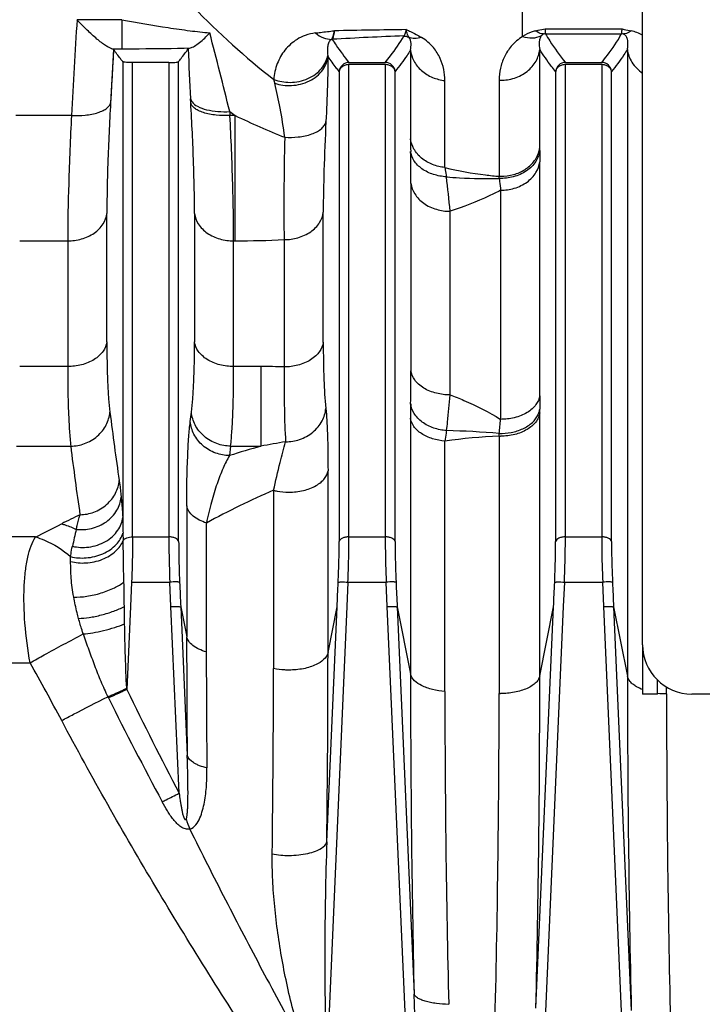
# Model space of a CAD drawing. Extents: x -1529 to 1181, y 8 to 1701.
# Tile 68 of 74: x 663 to 732, y 960 to 1060. Entities that reach past the tile are written whole.
import ezdxf

# ---------------------------------------------------------------- set-up
doc = ezdxf.new("R2010")
doc.units = 0
doc.header["$LTSCALE"] = 65.395
doc.layers.get('0').update_dxf_attribs({"linetype": 'CONTINUOUS'})

msp = doc.modelspace()

# ---------------------------------------------------------------- linework, layer by layer
at = {"color": 6, "linetype": 'CONTINUOUS'}
for p, q in [((726.19, 996.76), (726.19, 1067.24)), ((678.03, 1055.98), (674.34, 1055.98)), ((726.19, 996.75), (726.19, 991.75)), ((727.69, 991.75), (727.69, 993.19)), ((727.69, 991.75), (726.19, 991.75)), ((926.19, 991.76), (731.19, 991.76))]:
    msp.add_line(p, q, dxfattribs=at)
at = {"color": 9, "linetype": 'CONTINUOUS'}
for p, q in [((713.99, 1058.64), (713.99, 1062.11)), ((673.26, 1060.35), (668.7, 1060.35)), ((673.26, 1060.35), (673.26, 1057.4)), ((716.28, 1059.42), (724.1, 1059.42)), ((716.32, 1058.92), (724.05, 1058.92)), ((672.42, 1057.32), (672.11, 1051.9)), ((672.23, 1057.4), (673.26, 1057.4)), ((702.6, 1057.25), (702.6, 1048.22)), ((715.74, 1047.34), (715.74, 1057.31)), ((724.64, 1057.32), (724.64, 993.59)), ((673.35, 1056.09), (673.35, 1009.72)), ((674.34, 1007.75), (674.34, 1055.98)), ((678.03, 1055.98), (678.03, 1007.75)), ((679.03, 1007.27), (679.03, 1056.09)), ((696.34, 1007.75), (696.34, 1055.78)), ((700.03, 1055.78), (700.03, 1007.75)), ((718.34, 1007.75), (718.34, 1055.78)), ((722.03, 1055.78), (722.03, 1007.75)), ((695.35, 1055.08), (695.35, 1007.27)), ((701.03, 1007.27), (701.03, 1055.08)), ((717.35, 1055.08), (717.35, 1007.27)), ((723.03, 1007.27), (723.03, 1055.08)), ((706.09, 1045.32), (706.09, 1054.16)), ((711.61, 1054.19), (711.61, 1044.42)), ((668.13, 1050.6), (662.49, 1050.6)), ((684.78, 1050.6), (684.24, 1050.6)), ((684.78, 1037.85), (684.78, 1050.6)), ((715.73, 1022.09), (715.73, 1045.89)), ((702.64, 1043.71), (702.64, 1024.63)), ((711.75, 1043), (711.75, 1019.7)), ((671.73, 1027.57), (671.73, 1040.64)), ((680.64, 1040.63), (680.64, 1027.57)), ((693.73, 1027.53), (693.73, 1040.76)), ((706.62, 1022.18), (706.62, 1040.86)), ((662.87, 1037.85), (667.75, 1037.85)), ((667.75, 1037.85), (667.75, 1025.07)), ((684.62, 1025.07), (684.62, 1037.85)), ((684.62, 1037.85), (684.78, 1037.85)), ((689.75, 1037.98), (689.75, 1025.03)), ((667.75, 1025.07), (662.87, 1025.07)), ((687.39, 1025.07), (684.62, 1025.07)), ((687.39, 1025.07), (687.39, 1016.97)), ((702.6, 1019.81), (702.6, 993.82)), ((715.74, 993.61), (715.74, 1020.35)), ((706.09, 992.03), (706.09, 1017.49)), ((711.61, 1017.99), (711.61, 991.81)), ((662.56, 1016.97), (668.06, 1016.97)), ((684.31, 1016.97), (684.19, 1016.01)), ((684.31, 1016.97), (687.39, 1016.97)), ((694.21, 996), (694.21, 1014.47)), ((688.68, 1012.48), (688.68, 994.36)), ((679.85, 1010.92), (679.85, 997.58)), ((681.85, 996.04), (681.85, 1009.16)), ((664.47, 1007.74), (661.28, 1007.74)), ((673.37, 1008.14), (673.39, 1007.37)), ((674.34, 1007.75), (678.03, 1007.75)), ((696.34, 1007.75), (700.03, 1007.75)), ((718.34, 1007.75), (722.03, 1007.75)), ((674.24, 1003.15), (678.13, 1003.15)), ((678.24, 1000.65), (678.13, 1003.15)), ((696.24, 1003.15), (696.13, 1000.65)), ((696.24, 1003.15), (700.13, 1003.15)), ((700.24, 1000.65), (700.13, 1003.15)), ((718.24, 1003.15), (718.13, 1000.65)), ((718.24, 1003.15), (722.13, 1003.15)), ((722.24, 1000.65), (722.13, 1003.15)), ((679.08, 981.67), (678.24, 1000.65)), ((679.24, 1000.63), (679.9, 985.55)), ((679.24, 1000.63), (679.85, 997.58)), ((694.09, 976.74), (695.14, 1000.63)), ((696.13, 1000.65), (694.12, 954.76)), ((694.21, 996), (695.14, 1000.63)), ((702.86, 940.95), (700.24, 1000.65)), ((701.24, 1000.63), (702.96, 961.25)), ((701.24, 1000.63), (702.6, 993.82)), ((718.13, 1000.65), (715.06, 930.59)), ((715.35, 959.8), (717.14, 1000.63)), ((715.74, 993.61), (717.14, 1000.63)), ((725.31, 930.59), (722.24, 1000.65)), ((723.24, 1000.63), (725.04, 959.57)), ((723.24, 1000.63), (724.64, 993.59)), ((631.19, 994.92), (663.92, 994.92)), ((728.62, 991.79), (728.62, 992.47))]:
    msp.add_line(p, q, dxfattribs=at)
at = {"color": 2, "linetype": 'CONTINUOUS'}
for p, q in [((696.34, 1056), (700.03, 1056)), ((700.03, 1055.78), (696.34, 1055.78)), ((718.34, 1056), (722.03, 1056)), ((722.03, 1055.78), (718.34, 1055.78)), ((680.26, 1051.9), (680.24, 1052.3)), ((684.22, 1051), (684.24, 1050.6)), ((674.24, 1003.15), (674.13, 1000.65)), ((674.13, 1000.65), (673.76, 992.22)), ((673.71, 992.33), (673.75, 992.35))]:
    msp.add_line(p, q, dxfattribs=at)
at = {"color": 9, "linetype": 'CONTINUOUS'}
msp.add_lwpolyline([(672.42, 1057.32), (672.37, 1056.42), (672.32, 1055.52), (672.26, 1054.61), (672.21, 1053.71), (672.16, 1052.81), (672.11, 1051.9)], dxfattribs=at)
for centre, radius, start, end in [((2791.62, 931.46), 2126.83, 176.52553, 176.78858), ((275.14, 951.68), 420.96, 13.6467, 14.7717), ((714.76, 707.47), 351.46, 92.0934, 93.2801), ((716.36, -39.05), 1098.48, 90.74021, 91.12121), ((724.06, 1055.08), 4.25, 60.0526, 76.9876), ((1033.2, 1072.24), 353.52, 182.4099, 183.2331), ((699.23, 1057.58), 5.12, 189.6136, 191.1078), ((696.92, 1055.97), 8.4, 191.6222, 194.4202), ((711.76, 1058.81), 4.61, 268.1829, 270), ((728.38, 1112.7), 75.87, 234.4089, 234.9251), ((717.22, 1117.71), 74.54, 244.2027, 248.4256), ((775.89, 1048.31), 73.29, 180.0702, 181.0683), ((532.62, 1043.62), 170.02, 0.0277, 1.1189), ((932.69, 1045.85), 216.96, 179.6873, 179.9873), ((600.75, 1031.11), 106.32, 5.2647, 7.1668), ((684.86, 1132.79), 94.93, 269.9531, 272.9556), ((687.4, 943.23), 81.84, 88.3544, 90.0096), ((530.69, 1024.59), 171.95, 358.8977, 0.0139), ((1010.08, 1022.1), 294.34, 180.0028, 180.2677), ((781.61, 1019.83), 79.01, 178.9501, 180.0166), ((1016.24, 1063.65), 346.9, 187.1594, 188.3158), ((415.96, 1045.85), 296.94, 354.6696, 354.9478), ((703.79, 923.24), 95.35, 85.2901, 88.519), ((714.05, 960.65), 57.39, 92.4321, 97.9674), ((1021.44, 1061.25), 356.15, 187.1426, 188.2736), ((717.35, 910.69), 110.42, 105.7429, 107.4745), ((704.86, 927.28), 91.37, 99.4199, 101.0228), ((721.51, 936.44), 82.83, 113.355, 118.6105), ((714.97, 914.85), 105.67, 115.7815, 116.9128), ((836.53, 1011.41), 163.19, 180.5946, 181.1496), ((511.17, 1316.4), 344.64, 296.411, 296.9069), ((742.2, 991.09), 75.61, 166.6833, 168.0211), ((2071.46, 997.78), 1391.62, 180.00799, 180.50337), ((1912.85, 996.11), 1231.01, 180.00308, 180.55241), ((-820.53, 996.15), 1514.74, 359.26573, 359.99432), ((438.3, 867.41), 259.17, 27.9964, 29.4731), ((-715.3, 994.79), 1403.97, 359.21253, 359.98236), ((2251.64, 995.04), 1549.05, 180.04529, 181.25012), ((-787.22, 994.07), 1502.96, 358.69355, 359.98265), ((2295.68, 994.9), 1571.04, 180.04772, 181.28883), ((1044.05, 1172.04), 411.64, 205.9019, 207.5464), ((2031.45, 992.45), 1325.36, 180.01825, 181.39424), ((-700.39, 993.08), 1412, 358.60785, 359.9484), ((711.76, 999.81), 8, 268.9517, 270.0001), ((728.62, 999.72), 7.92, 263.3028, 269.9953), ((2158.66, 992.24), 1430.04, 180.01794, 181.35005), ((1030.01, 1170.03), 400.21, 206.5153, 208.2159), ((686.16, 980.71), 6.57, 194.5204, 204.0258)]:
    msp.add_arc(centre, radius, start, end, dxfattribs=at)
at = {"color": 2, "linetype": 'CONTINUOUS'}
for centre, radius, start, end in [((716.33, 1057.91), 1, 90.2152, 101.3423), ((724.05, 1057.91), 1, 78.6577, 89.7899), ((694.66, 1057.35), 1, 90.195, 94.8553), ((696.35, 1055), 1, 90.2244, 175.2597), ((700.03, 1055), 1, 4.7412, 89.828), ((718.35, 1055), 1, 90.1117, 175.2568), ((722.03, 1055), 1, 4.7414, 89.8802), ((713.05, 1047.67), 2.71, 343.6417, 348.275), ((713.1, 1047.66), 2.66, 348.2763, 352.965), ((659.48, 1047.34), 56.26, 359.6862, 359.998), ((690.87, 1043.34), 20.77, 2.3815, 2.9893), ((711.76, 1049.36), 4.94, 268.3033, 270.0001), ((713.87, 1021), 1.89, 345.8803, 351.6428), ((631.86, 1020.35), 83.88, 359.9981, 0.2593), ((663.98, 1020.18), 47.68, 357.3718, 357.7017), ((711.76, 1024.1), 6.11, 268.6289, 270.0003), ((687.31, 999.06), 17.24, 206.0497, 206.5282)]:
    msp.add_arc(centre, radius, start, end, dxfattribs=at)
at = {"color": 6, "linetype": 'CONTINUOUS'}
msp.add_arc((731.19, 996.76), 5, 180, 270, dxfattribs=at)
at = {"color": 9, "linetype": 'CONTINUOUS'}
for points, knots in [([(673.38, 1069.85), (675.62, 1066.99), (680.4, 1061.46), (685.8, 1056.52), (688.69, 1054.28)], [0, 0, 0, 0, 0.497822, 1, 1, 1, 1]), ([(673.26, 1060.35), (674.82, 1060.06), (677.13, 1059.66), (680.11, 1059.23), (681.52, 1059.07), (682.19, 1059.01)], [0, 0, 0, 0, 0.527345, 0.776586, 1, 1, 1, 1]), ([(692.95, 1059), (692.59, 1058.96), (691.93, 1058.8), (690.83, 1058.26), (689.78, 1057.32), (688.97, 1055.89), (688.73, 1054.82), (688.69, 1054.28)], [0, 0, 0, 0, 0.158029, 0.293035, 0.531958, 0.760694, 1, 1, 1, 1]), ([(692.95, 1059), (693.11, 1059.02), (693.75, 1059.1), (694.39, 1059.17), (694.86, 1059.22)], [0, 0, 0, 0, 0.250648, 1, 1, 1, 1]), ([(692.95, 1059), (693.18, 1058.8), (693.69, 1058.47), (694.29, 1058.35), (694.57, 1058.35)], [0, 0, 0, 0, 0.522822, 1, 1, 1, 1]), ([(700.03, 1056), (700.21, 1056.22), (700.89, 1057.08), (701.52, 1057.99), (701.92, 1058.69)], [0, 0, 0, 0, 0.260203, 1, 1, 1, 1]), ([(701.92, 1058.69), (701.95, 1058.71), (702.01, 1058.78), (702.11, 1058.99), (702.15, 1059.19), (702.17, 1059.34)], [0, 0, 0, 0, 0.148872, 0.357565, 1, 1, 1, 1]), ([(702.6, 1057.25), (702.64, 1057.47), (702.69, 1057.92), (702.57, 1058.4), (702.41, 1058.57)], [0, 0, 0, 0, 0.496198, 1, 1, 1, 1]), ([(713.99, 1058.64), (713.56, 1058.38), (712.83, 1057.75), (712.1, 1056.61), (711.7, 1055.42), (711.61, 1054.6), (711.61, 1054.19)], [0, 0, 0, 0, 0.287867, 0.535113, 0.768206, 1, 1, 1, 1]), ([(715.35, 1059.22), (715.22, 1059.19), (714.74, 1059.06), (714.29, 1058.84), (713.99, 1058.64)], [0, 0, 0, 0, 0.279965, 1, 1, 1, 1]), ([(713.99, 1058.64), (714.31, 1058.54), (714.96, 1058.44), (715.61, 1058.58), (715.89, 1058.71)], [0, 0, 0, 0, 0.520348, 1, 1, 1, 1]), ([(715.89, 1058.71), (715.82, 1058.62), (715.73, 1058.39), (715.65, 1057.92), (715.69, 1057.55), (715.74, 1057.31)], [0, 0, 0, 0, 0.247972, 0.491795, 1, 1, 1, 1]), ([(716.13, 1058.9), (716.1, 1058.89), (716.01, 1058.84), (715.94, 1058.77), (715.89, 1058.71)], [0, 0, 0, 0, 0.278471, 1, 1, 1, 1]), ([(716.32, 1058.92), (716.46, 1058.67), (717.07, 1057.65), (717.77, 1056.7), (718.34, 1056)], [0, 0, 0, 0, 0.238927, 1, 1, 1, 1]), ([(722.03, 1056), (722.23, 1056.24), (722.96, 1057.17), (723.63, 1058.15), (724.05, 1058.92)], [0, 0, 0, 0, 0.261144, 1, 1, 1, 1]), ([(724.64, 1057.32), (724.67, 1057.46), (724.71, 1057.71), (724.7, 1058.07), (724.65, 1058.38), (724.53, 1058.69), (724.36, 1058.85), (724.24, 1058.9)], [0, 0, 0, 0, 0.251197, 0.433311, 0.612284, 0.793493, 1, 1, 1, 1]), ([(694.57, 1058.35), (694.45, 1058.29), (694.27, 1058.05), (694.16, 1057.65), (694.13, 1057.2), (694.16, 1056.88), (694.19, 1056.72)], [0, 0, 0, 0, 0.230783, 0.465501, 0.719879, 1, 1, 1, 1]), ([(694.65, 1058.35), (694.78, 1058.15), (695.3, 1057.34), (695.88, 1056.57), (696.34, 1056)], [0, 0, 0, 0, 0.241208, 1, 1, 1, 1]), ([(706.09, 1054.16), (706.09, 1054.54), (706.01, 1055.31), (705.64, 1056.47), (704.92, 1057.63), (704.17, 1058.27), (703.72, 1058.54)], [0, 0, 0, 0, 0.218715, 0.445447, 0.694779, 1, 1, 1, 1]), ([(673.26, 1057.4), (673.85, 1057.4), (676.17, 1057.4), (678.49, 1057.43), (680.23, 1057.48)], [0, 0, 0, 0, 0.254321, 1, 1, 1, 1]), ([(688.69, 1054.28), (689.22, 1054.08), (690.41, 1053.86), (691.9, 1054.17), (692.95, 1054.78), (693.56, 1055.36), (693.98, 1056.02), (694.14, 1056.49), (694.19, 1056.72)], [0, 0, 0, 0, 0.249373, 0.523, 0.656726, 0.781877, 0.896373, 1, 1, 1, 1]), ([(688.79, 1053.88), (689.33, 1053.7), (690.24, 1053.59), (691.44, 1053.77), (692.59, 1054.19), (693.54, 1054.94), (694.06, 1055.89), (694.18, 1056.36), (694.21, 1056.59)], [0, 0, 0, 0, 0.251586, 0.3906, 0.530411, 0.78711, 0.899373, 1, 1, 1, 1]), ([(694.21, 1056.59), (694.2, 1055.6), (694.15, 1053.4), (694.06, 1051.2), (694, 1049.99)], [0, 0, 0, 0, 0.449072, 1, 1, 1, 1]), ([(695.35, 1055.08), (695.25, 1055.21), (694.85, 1055.7), (694.48, 1056.2), (694.21, 1056.59)], [0, 0, 0, 0, 0.255405, 1, 1, 1, 1]), ([(702.6, 1057.25), (702.48, 1057.07), (701.99, 1056.32), (701.45, 1055.6), (701.03, 1055.08)], [0, 0, 0, 0, 0.241973, 1, 1, 1, 1]), ([(702.6, 1057.25), (702.64, 1056.87), (702.89, 1056.09), (703.68, 1055.1), (704.8, 1054.42), (705.66, 1054.21), (706.09, 1054.16)], [0, 0, 0, 0, 0.227578, 0.478589, 0.742315, 1, 1, 1, 1]), ([(711.76, 1054.19), (712.23, 1054.19), (713.19, 1054.34), (714.48, 1055.01), (715.41, 1056.05), (715.69, 1056.91), (715.74, 1057.31)], [0, 0, 0, 0, 0.257347, 0.523793, 0.775778, 1, 1, 1, 1]), ([(717.35, 1055.08), (717.2, 1055.26), (716.63, 1055.98), (716.1, 1056.74), (715.74, 1057.31)], [0, 0, 0, 0, 0.258201, 1, 1, 1, 1]), ([(724.64, 1057.32), (724.52, 1057.13), (724.02, 1056.36), (723.47, 1055.62), (723.03, 1055.08)], [0, 0, 0, 0, 0.241684, 1, 1, 1, 1]), ([(724.64, 1057.32), (724.69, 1056.87), (725.04, 1055.91), (725.76, 1055.2), (726.19, 1054.91)], [0, 0, 0, 0, 0.470232, 1, 1, 1, 1]), ([(689.81, 1048.4), (689.68, 1049.39), (689.39, 1051.23), (689, 1053.05), (688.79, 1053.88)], [0, 0, 0, 0, 0.537722, 1, 1, 1, 1]), ([(668.13, 1050.6), (668.6, 1050.58), (669.3, 1050.6), (670.2, 1050.73), (670.81, 1050.88), (671.33, 1051.09), (671.72, 1051.33), (671.99, 1051.6), (672.09, 1051.81), (672.11, 1051.9)], [0, 0, 0, 0, 0.317234, 0.473661, 0.618314, 0.744452, 0.849104, 0.932385, 1, 1, 1, 1]), ([(672.11, 1051.9), (672, 1049.86), (671.82, 1046.11), (671.73, 1042.35), (671.73, 1040.64)], [0, 0, 0, 0, 0.544064, 1, 1, 1, 1]), ([(680.64, 1040.63), (680.64, 1042.35), (680.56, 1046.11), (680.38, 1049.86), (680.26, 1051.9)], [0, 0, 0, 0, 0.455916, 1, 1, 1, 1]), ([(668.13, 1050.6), (668.02, 1048.29), (667.84, 1044.04), (667.75, 1039.79), (667.75, 1037.85)], [0, 0, 0, 0, 0.544045, 1, 1, 1, 1]), ([(684.62, 1037.85), (684.62, 1039.79), (684.54, 1044.04), (684.36, 1048.29), (684.24, 1050.6)], [0, 0, 0, 0, 0.455955, 1, 1, 1, 1]), ([(689.81, 1048.4), (690.27, 1048.37), (691.2, 1048.38), (692.33, 1048.61), (693.11, 1048.95), (693.56, 1049.26), (693.87, 1049.6), (693.98, 1049.86), (694, 1049.99)], [0, 0, 0, 0, 0.290256, 0.583392, 0.713948, 0.826609, 0.920499, 1, 1, 1, 1]), ([(694, 1049.99), (693.92, 1048.33), (693.79, 1045.25), (693.73, 1042.18), (693.73, 1040.76)], [0, 0, 0, 0, 0.539688, 1, 1, 1, 1]), ([(689.81, 1048.4), (689.77, 1046.52), (689.72, 1043.05), (689.72, 1039.58), (689.75, 1037.98)], [0, 0, 0, 0, 0.539494, 1, 1, 1, 1]), ([(706.09, 1045.32), (705.67, 1045.36), (704.82, 1045.56), (703.7, 1046.19), (702.9, 1047.12), (702.64, 1047.86), (702.6, 1048.22)], [0, 0, 0, 0, 0.262609, 0.528807, 0.777841, 1, 1, 1, 1]), ([(706.24, 1044.37), (705.8, 1044.4), (704.92, 1044.55), (703.76, 1045.1), (702.92, 1045.93), (702.65, 1046.62), (702.61, 1046.94)], [0, 0, 0, 0, 0.278062, 0.551516, 0.794399, 1, 1, 1, 1]), ([(711.75, 1043), (712.22, 1043), (713.18, 1043.14), (714.46, 1043.75), (715.39, 1044.71), (715.69, 1045.51), (715.73, 1045.89)], [0, 0, 0, 0, 0.264939, 0.535396, 0.784334, 1, 1, 1, 1]), ([(706.09, 1045.32), (707.45, 1044.98), (709.29, 1044.64), (711.15, 1044.46), (711.61, 1044.42)], [0, 0, 0, 0, 0.749804, 1, 1, 1, 1]), ([(706.09, 1045.32), (706.1, 1045.24), (706.15, 1044.93), (706.2, 1044.61), (706.24, 1044.37)], [0, 0, 0, 0, 0.234851, 1, 1, 1, 1]), ([(702.64, 1043.71), (702.69, 1043.33), (702.99, 1042.53), (703.92, 1041.59), (705.2, 1041), (706.15, 1040.86), (706.62, 1040.86)], [0, 0, 0, 0, 0.215058, 0.463985, 0.734878, 1, 1, 1, 1]), ([(706.24, 1044.37), (706.69, 1044.33), (708.48, 1044.2), (710.28, 1044.16), (711.62, 1044.2)], [0, 0, 0, 0, 0.250351, 1, 1, 1, 1]), ([(711.62, 1044.2), (711.63, 1044.1), (711.68, 1043.7), (711.72, 1043.3), (711.75, 1043)], [0, 0, 0, 0, 0.252951, 1, 1, 1, 1]), ([(711.75, 1043), (711.37, 1042.8), (709.71, 1041.98), (707.97, 1041.31), (706.62, 1040.86)], [0, 0, 0, 0, 0.232484, 1, 1, 1, 1]), ([(667.75, 1037.85), (668.22, 1037.85), (669.17, 1037.98), (670.45, 1038.56), (671.39, 1039.48), (671.69, 1040.26), (671.73, 1040.63)], [0, 0, 0, 0, 0.267813, 0.540028, 0.787885, 1, 1, 1, 1]), ([(680.64, 1040.63), (680.69, 1040.26), (680.99, 1039.48), (681.93, 1038.56), (683.2, 1037.98), (684.15, 1037.85), (684.62, 1037.85)], [0, 0, 0, 0, 0.212115, 0.459972, 0.732187, 1, 1, 1, 1]), ([(689.75, 1037.98), (690.22, 1037.98), (691.18, 1038.11), (692.46, 1038.69), (693.39, 1039.62), (693.69, 1040.4), (693.73, 1040.76)], [0, 0, 0, 0, 0.269618, 0.542298, 0.789347, 1, 1, 1, 1]), ([(671.73, 1027.57), (671.68, 1027.24), (671.46, 1026.72), (670.96, 1026.16), (670.44, 1025.76), (669.82, 1025.45), (668.93, 1025.15), (668.22, 1025.07), (667.75, 1025.07)], [0, 0, 0, 0, 0.200782, 0.318003, 0.445886, 0.58241, 0.723529, 1, 1, 1, 1]), ([(671.73, 1027.57), (671.73, 1026.19), (671.76, 1024.26), (671.89, 1021.88), (671.99, 1020.87), (672.04, 1020.42)], [0, 0, 0, 0, 0.577409, 0.809242, 1, 1, 1, 1]), ([(680.33, 1020.42), (680.39, 1020.87), (680.48, 1021.88), (680.62, 1024.26), (680.64, 1026.19), (680.64, 1027.57)], [0, 0, 0, 0, 0.190756, 0.422592, 1, 1, 1, 1]), ([(684.62, 1025.07), (684.15, 1025.07), (683.44, 1025.15), (682.55, 1025.45), (681.94, 1025.76), (681.42, 1026.16), (680.91, 1026.72), (680.69, 1027.24), (680.64, 1027.57)], [0, 0, 0, 0, 0.276471, 0.41759, 0.554114, 0.681997, 0.799219, 1, 1, 1, 1]), ([(693.73, 1027.54), (693.68, 1027.21), (693.46, 1026.69), (692.96, 1026.13), (692.44, 1025.73), (691.83, 1025.42), (690.94, 1025.12), (690.22, 1025.03), (689.75, 1025.03)], [0, 0, 0, 0, 0.199975, 0.316891, 0.4446, 0.581149, 0.722502, 1, 1, 1, 1]), ([(693.73, 1027.53), (693.73, 1026.26), (693.76, 1024.02), (693.89, 1021.78), (693.99, 1020.81)], [0, 0, 0, 0, 0.567317, 1, 1, 1, 1]), ([(667.75, 1025.07), (667.75, 1023.51), (667.78, 1021.32), (667.91, 1018.62), (668.01, 1017.48), (668.06, 1016.97)], [0, 0, 0, 0, 0.577308, 0.809203, 1, 1, 1, 1]), ([(684.31, 1016.97), (684.37, 1017.48), (684.46, 1018.62), (684.59, 1021.32), (684.62, 1023.51), (684.62, 1025.07)], [0, 0, 0, 0, 0.190797, 0.422692, 1, 1, 1, 1]), ([(689.75, 1025.03), (689.74, 1023.59), (689.75, 1021.06), (689.83, 1018.52), (689.9, 1017.42)], [0, 0, 0, 0, 0.567439, 1, 1, 1, 1]), ([(706.62, 1022.18), (706.15, 1022.18), (705.45, 1022.27), (704.55, 1022.56), (703.94, 1022.86), (703.42, 1023.24), (702.92, 1023.79), (702.69, 1024.3), (702.64, 1024.63)], [0, 0, 0, 0, 0.278145, 0.419957, 0.556884, 0.684738, 0.801441, 1, 1, 1, 1]), ([(706.26, 1018.56), (706.3, 1018.85), (706.44, 1020.05), (706.55, 1021.26), (706.62, 1022.18)], [0, 0, 0, 0, 0.240069, 1, 1, 1, 1]), ([(706.62, 1022.18), (707.09, 1022.01), (708.86, 1021.32), (710.57, 1020.45), (711.75, 1019.7)], [0, 0, 0, 0, 0.263518, 1, 1, 1, 1]), ([(715.73, 1022.09), (715.68, 1021.77), (715.46, 1021.28), (714.96, 1020.74), (714.44, 1020.37), (713.83, 1020.07), (712.93, 1019.78), (712.22, 1019.7), (711.75, 1019.7)], [0, 0, 0, 0, 0.195257, 0.310979, 0.438498, 0.575806, 0.718618, 1, 1, 1, 1]), ([(689.9, 1017.42), (690.39, 1017.42), (691.38, 1017.58), (692.5, 1018.19), (693.21, 1018.91), (693.74, 1019.69), (693.95, 1020.37), (693.99, 1020.81)], [0, 0, 0, 0, 0.249257, 0.513282, 0.644021, 0.769961, 1, 1, 1, 1]), ([(693.99, 1020.81), (694.03, 1020.41), (694.1, 1019.52), (694.19, 1017.41), (694.21, 1015.69), (694.21, 1014.47)], [0, 0, 0, 0, 0.189757, 0.422446, 1, 1, 1, 1]), ([(706.26, 1018.56), (705.82, 1018.59), (704.94, 1018.76), (703.78, 1019.35), (702.93, 1020.21), (702.65, 1020.94), (702.61, 1021.28)], [0, 0, 0, 0, 0.27086, 0.5423, 0.788502, 1, 1, 1, 1]), ([(668.06, 1016.97), (668.54, 1016.98), (669.52, 1017.16), (670.6, 1017.79), (671.29, 1018.51), (671.8, 1019.3), (672, 1019.98), (672.04, 1020.42)], [0, 0, 0, 0, 0.247952, 0.510683, 0.641237, 0.767664, 1, 1, 1, 1]), ([(684.31, 1016.97), (683.84, 1016.98), (682.86, 1017.16), (681.77, 1017.79), (681.08, 1018.51), (680.57, 1019.3), (680.37, 1019.98), (680.33, 1020.42)], [0, 0, 0, 0, 0.247951, 0.510681, 0.641235, 0.767662, 1, 1, 1, 1]), ([(706.09, 1017.49), (705.67, 1017.52), (704.84, 1017.67), (703.89, 1018.1), (703.28, 1018.57), (702.84, 1019.07), (702.64, 1019.52), (702.6, 1019.81)], [0, 0, 0, 0, 0.282971, 0.559209, 0.685591, 0.801215, 1, 1, 1, 1]), ([(679.85, 1010.92), (679.85, 1012.61), (679.88, 1014.95), (680.04, 1017.8), (680.15, 1018.96), (680.21, 1019.47)], [0, 0, 0, 0, 0.590701, 0.819122, 1, 1, 1, 1]), ([(684.19, 1016.01), (683.72, 1016.02), (682.74, 1016.2), (681.65, 1016.83), (680.96, 1017.56), (680.45, 1018.35), (680.25, 1019.03), (680.21, 1019.47)], [0, 0, 0, 0, 0.247925, 0.510672, 0.641238, 0.767674, 1, 1, 1, 1]), ([(706.26, 1018.56), (706.24, 1018.47), (706.18, 1018.12), (706.13, 1017.76), (706.09, 1017.49)], [0, 0, 0, 0, 0.237602, 1, 1, 1, 1]), ([(688.68, 1012.48), (688.88, 1013.43), (689.27, 1015.08), (689.7, 1016.72), (689.9, 1017.42)], [0, 0, 0, 0, 0.571429, 1, 1, 1, 1]), ([(684.19, 1016.01), (683.95, 1015.6), (683.49, 1014.66), (682.89, 1013.08), (682.32, 1011.22), (682, 1009.87), (681.85, 1009.16)], [0, 0, 0, 0, 0.196551, 0.429668, 0.69769, 1, 1, 1, 1]), ([(669.01, 1010), (669.48, 1010.01), (670.46, 1010.19), (671.55, 1010.83), (672.24, 1011.56), (672.75, 1012.36), (672.95, 1013.04), (672.99, 1013.48)], [0, 0, 0, 0, 0.247771, 0.510615, 0.641259, 0.767746, 1, 1, 1, 1]), ([(672.99, 1013.48), (673, 1013.35), (673.08, 1012.78), (673.14, 1012.21), (673.19, 1011.77)], [0, 0, 0, 0, 0.227067, 1, 1, 1, 1]), ([(690.23, 1012.29), (690.73, 1012.29), (691.69, 1012.4), (692.79, 1012.8), (693.49, 1013.28), (693.96, 1013.76), (694.17, 1014.19), (694.21, 1014.47)], [0, 0, 0, 0, 0.305267, 0.592231, 0.716528, 0.825074, 1, 1, 1, 1]), ([(688.68, 1012.48), (688.79, 1012.45), (689.3, 1012.34), (689.83, 1012.29), (690.23, 1012.29)], [0, 0, 0, 0, 0.230365, 1, 1, 1, 1]), ([(668.61, 1008.51), (669.13, 1008.45), (670.22, 1008.52), (671.72, 1009.18), (672.81, 1010.34), (673.14, 1011.31), (673.19, 1011.77)], [0, 0, 0, 0, 0.250723, 0.519677, 0.776092, 1, 1, 1, 1]), ([(673.19, 1011.77), (673.2, 1011.61), (673.26, 1010.93), (673.31, 1010.24), (673.35, 1009.72)], [0, 0, 0, 0, 0.232503, 1, 1, 1, 1]), ([(681.85, 1009.16), (681.6, 1009.24), (681.13, 1009.43), (680.51, 1009.83), (680.05, 1010.33), (679.88, 1010.73), (679.85, 1010.92)], [0, 0, 0, 0, 0.280539, 0.547258, 0.787497, 1, 1, 1, 1]), ([(668.23, 1006.79), (668.77, 1006.67), (669.95, 1006.62), (671.62, 1007.15), (672.73, 1008.12), (673.21, 1009.04), (673.32, 1009.5), (673.35, 1009.72)], [0, 0, 0, 0, 0.253025, 0.52927, 0.785706, 0.898519, 1, 1, 1, 1]), ([(668.61, 1008.51), (668.65, 1008.64), (668.77, 1009.14), (668.9, 1009.64), (669.01, 1010)], [0, 0, 0, 0, 0.26868, 1, 1, 1, 1]), ([(667.14, 1009.08), (667.26, 1009.04), (667.76, 1008.89), (668.26, 1008.69), (668.61, 1008.51)], [0, 0, 0, 0, 0.241891, 1, 1, 1, 1]), ([(663.92, 994.92), (663.69, 996.27), (663.35, 998.85), (663.26, 1001.99), (663.43, 1004.23), (663.66, 1005.62), (663.99, 1006.78), (664.29, 1007.46), (664.47, 1007.74)], [0, 0, 0, 0, 0.314115, 0.598531, 0.722375, 0.831081, 0.923576, 1, 1, 1, 1]), ([(664.47, 1007.74), (664.78, 1007.65), (666.08, 1007.19), (667.26, 1006.43), (668.05, 1005.74)], [0, 0, 0, 0, 0.234051, 1, 1, 1, 1]), ([(668.05, 1005.74), (668.56, 1005.61), (669.69, 1005.53), (671.34, 1005.93), (672.69, 1006.82), (673.24, 1007.71), (673.37, 1008.14)], [0, 0, 0, 0, 0.249116, 0.526616, 0.78715, 1, 1, 1, 1]), ([(678.03, 1007.75), (678.03, 1007.39), (678.04, 1005.86), (678.08, 1004.32), (678.13, 1003.15)], [0, 0, 0, 0, 0.233224, 1, 1, 1, 1]), ([(679.03, 1007.27), (679, 1007.42), (678.74, 1007.62), (678.38, 1007.72), (678.15, 1007.75), (678.03, 1007.75)], [0, 0, 0, 0, 0.404799, 0.698191, 1, 1, 1, 1]), ([(696.34, 1007.75), (696.23, 1007.75), (695.99, 1007.72), (695.63, 1007.62), (695.38, 1007.42), (695.35, 1007.27)], [0, 0, 0, 0, 0.301809, 0.595201, 1, 1, 1, 1]), ([(696.24, 1003.15), (696.26, 1003.55), (696.31, 1005.08), (696.34, 1006.62), (696.34, 1007.75)], [0, 0, 0, 0, 0.263044, 1, 1, 1, 1]), ([(700.03, 1007.75), (700.03, 1007.39), (700.04, 1005.86), (700.08, 1004.32), (700.13, 1003.15)], [0, 0, 0, 0, 0.233224, 1, 1, 1, 1]), ([(701.03, 1007.27), (701, 1007.42), (700.74, 1007.62), (700.38, 1007.72), (700.15, 1007.75), (700.03, 1007.75)], [0, 0, 0, 0, 0.404799, 0.698191, 1, 1, 1, 1]), ([(718.34, 1007.75), (718.23, 1007.75), (717.99, 1007.72), (717.63, 1007.62), (717.38, 1007.42), (717.35, 1007.27)], [0, 0, 0, 0, 0.301809, 0.595201, 1, 1, 1, 1]), ([(718.24, 1003.15), (718.26, 1003.55), (718.31, 1005.08), (718.34, 1006.62), (718.34, 1007.75)], [0, 0, 0, 0, 0.263044, 1, 1, 1, 1]), ([(722.03, 1007.75), (722.03, 1007.39), (722.04, 1005.86), (722.08, 1004.32), (722.13, 1003.15)], [0, 0, 0, 0, 0.233224, 1, 1, 1, 1]), ([(723.03, 1007.27), (723, 1007.42), (722.74, 1007.62), (722.38, 1007.72), (722.15, 1007.75), (722.03, 1007.75)], [0, 0, 0, 0, 0.404799, 0.698191, 1, 1, 1, 1]), ([(668.05, 1005.24), (668.55, 1005.11), (669.66, 1005.02), (671.27, 1005.37), (672.63, 1006.17), (673.23, 1006.97), (673.39, 1007.37)], [0, 0, 0, 0, 0.250952, 0.53, 0.790341, 1, 1, 1, 1]), ([(668.05, 1005.74), (668.07, 1005.83), (668.11, 1006.18), (668.17, 1006.53), (668.23, 1006.79)], [0, 0, 0, 0, 0.257009, 1, 1, 1, 1]), ([(679.03, 1007.27), (679.03, 1006.95), (679.04, 1005.57), (679.08, 1004.19), (679.13, 1003.13)], [0, 0, 0, 0, 0.233215, 1, 1, 1, 1]), ([(695.25, 1003.13), (695.26, 1003.49), (695.32, 1004.87), (695.35, 1006.25), (695.35, 1007.27)], [0, 0, 0, 0, 0.263014, 1, 1, 1, 1]), ([(701.03, 1007.27), (701.03, 1006.95), (701.04, 1005.57), (701.08, 1004.19), (701.13, 1003.13)], [0, 0, 0, 0, 0.233215, 1, 1, 1, 1]), ([(717.25, 1003.13), (717.26, 1003.49), (717.32, 1004.87), (717.35, 1006.25), (717.35, 1007.27)], [0, 0, 0, 0, 0.263014, 1, 1, 1, 1]), ([(723.03, 1007.27), (723.03, 1006.95), (723.04, 1005.57), (723.08, 1004.19), (723.13, 1003.13)], [0, 0, 0, 0, 0.233215, 1, 1, 1, 1]), ([(668.05, 1005.24), (668.05, 1005.28), (668.05, 1005.45), (668.05, 1005.61), (668.05, 1005.74)], [0, 0, 0, 0, 0.256207, 1, 1, 1, 1]), ([(668.36, 1001.63), (668.24, 1002.27), (668.08, 1003.47), (668.05, 1004.68), (668.05, 1005.24)], [0, 0, 0, 0, 0.536844, 1, 1, 1, 1]), ([(668.36, 1001.63), (668.8, 1001.61), (669.75, 1001.68), (671.14, 1002), (672.42, 1002.49), (673.17, 1002.93), (673.47, 1003.16)], [0, 0, 0, 0, 0.2445, 0.524826, 0.790313, 1, 1, 1, 1]), ([(679.13, 1003.13), (679.12, 1003.14), (679.09, 1003.14), (679.02, 1003.15), (678.93, 1003.16), (678.74, 1003.16), (678.47, 1003.16), (678.25, 1003.15), (678.13, 1003.15)], [0, 0, 0, 0, 0.032317, 0.096483, 0.194815, 0.324125, 0.649692, 1, 1, 1, 1]), ([(695.25, 1003.13), (695.26, 1003.14), (695.29, 1003.14), (695.35, 1003.15), (695.45, 1003.16), (695.63, 1003.16), (695.9, 1003.16), (696.13, 1003.15), (696.24, 1003.15)], [0, 0, 0, 0, 0.032317, 0.096483, 0.194815, 0.324125, 0.649693, 1, 1, 1, 1]), ([(701.13, 1003.13), (701.12, 1003.14), (701.09, 1003.14), (701.02, 1003.15), (700.93, 1003.16), (700.74, 1003.16), (700.47, 1003.16), (700.25, 1003.15), (700.13, 1003.15)], [0, 0, 0, 0, 0.032317, 0.096483, 0.194815, 0.324125, 0.649692, 1, 1, 1, 1]), ([(717.25, 1003.13), (717.26, 1003.14), (717.29, 1003.14), (717.35, 1003.15), (717.45, 1003.16), (717.63, 1003.16), (717.9, 1003.16), (718.13, 1003.15), (718.24, 1003.15)], [0, 0, 0, 0, 0.032317, 0.096483, 0.194815, 0.324125, 0.649693, 1, 1, 1, 1]), ([(723.13, 1003.13), (723.12, 1003.14), (723.09, 1003.14), (723.02, 1003.15), (722.93, 1003.16), (722.74, 1003.16), (722.47, 1003.16), (722.25, 1003.15), (722.13, 1003.15)], [0, 0, 0, 0, 0.032317, 0.096483, 0.194815, 0.324125, 0.649692, 1, 1, 1, 1]), ([(668.86, 999.45), (668.8, 999.64), (668.62, 1000.36), (668.46, 1001.09), (668.36, 1001.63)], [0, 0, 0, 0, 0.258754, 1, 1, 1, 1]), ([(668.86, 999.45), (669.21, 999.46), (670, 999.54), (671.2, 999.79), (672.4, 1000.16), (673.16, 1000.48), (673.51, 1000.66)], [0, 0, 0, 0, 0.222601, 0.487966, 0.760438, 1, 1, 1, 1]), ([(669.33, 997.88), (669.29, 998.01), (669.12, 998.53), (668.96, 999.05), (668.86, 999.45)], [0, 0, 0, 0, 0.250926, 1, 1, 1, 1]), ([(669.33, 997.88), (669.65, 997.9), (670.35, 997.99), (671.42, 998.21), (672.5, 998.52), (673.21, 998.77), (673.54, 998.9)], [0, 0, 0, 0, 0.222724, 0.483344, 0.753181, 1, 1, 1, 1]), ([(663.92, 994.92), (664.41, 995.2), (666.2, 996.2), (668, 997.18), (669.33, 997.88)], [0, 0, 0, 0, 0.269351, 1, 1, 1, 1]), ([(669.33, 997.88), (669.51, 997.34), (669.88, 996.26), (670.48, 994.66), (671.1, 993.05), (671.58, 992.01), (671.82, 991.49)], [0, 0, 0, 0, 0.248489, 0.498053, 0.748564, 1, 1, 1, 1]), ([(681.85, 996.04), (681.59, 996.12), (681.11, 996.29), (680.49, 996.65), (680.04, 997.07), (679.88, 997.42), (679.85, 997.58)], [0, 0, 0, 0, 0.305505, 0.579586, 0.809961, 1, 1, 1, 1]), ([(694.21, 996), (694.1, 995.43), (693.33, 994.86), (692.38, 994.5), (691.46, 994.26), (690.73, 994.2), (690.23, 994.2)], [0, 0, 0, 0, 0.378749, 0.521404, 0.677204, 1, 1, 1, 1]), ([(690.23, 994.2), (690.09, 994.2), (689.57, 994.21), (689.05, 994.28), (688.68, 994.36)], [0, 0, 0, 0, 0.268981, 1, 1, 1, 1]), ([(706.09, 992.03), (705.67, 992.06), (705.05, 992.15), (704.26, 992.38), (703.4, 992.74), (702.7, 993.28), (702.6, 993.82)], [0, 0, 0, 0, 0.308083, 0.458587, 0.599354, 1, 1, 1, 1]), ([(715.74, 993.61), (715.71, 993.5), (715.62, 993.25), (715.35, 992.91), (714.95, 992.59), (714.43, 992.31), (713.82, 992.09), (712.93, 991.87), (712.22, 991.81), (711.76, 991.81)], [0, 0, 0, 0, 0.077905, 0.169472, 0.278691, 0.405392, 0.546995, 0.69776, 1, 1, 1, 1]), ([(726.19, 992.21), (725.98, 992.29), (725.63, 992.45), (725.21, 992.73), (724.86, 993.07), (724.68, 993.39), (724.64, 993.59)], [0, 0, 0, 0, 0.316107, 0.524804, 0.706762, 1, 1, 1, 1]), ([(667.14, 989.07), (667.54, 989.28), (669.1, 990.1), (670.66, 990.91), (671.82, 991.49)], [0, 0, 0, 0, 0.259476, 1, 1, 1, 1]), ([(710.59, 924.76), (709.93, 925.22), (708.68, 926.28), (706.98, 928.02), (705.38, 929.85), (703.32, 932.36), (700.85, 935.58), (697.98, 939.51), (695.17, 943.49), (691.49, 948.83), (686.99, 955.59), (681.75, 963.79), (676.68, 972.1), (671.78, 980.51), (668.66, 986.2), (667.14, 989.07)], [0, 0, 0, 0, 0.031234, 0.062484, 0.093738, 0.124991, 0.187495, 0.249999, 0.312503, 0.375006, 0.500009, 0.62501, 0.750009, 0.875005, 1, 1, 1, 1]), ([(679.8, 979.06), (679.82, 979.09), (679.84, 979.16), (679.88, 979.34), (679.91, 979.62), (679.94, 979.98), (679.96, 980.36), (679.97, 980.77), (679.98, 981.33), (679.98, 982.04), (679.97, 982.91), (679.95, 984.08), (679.92, 984.96), (679.9, 985.55)], [0, 0, 0, 0, 0.015309, 0.035591, 0.085283, 0.141751, 0.202147, 0.264703, 0.328712, 0.459615, 0.592916, 0.72771, 1, 1, 1, 1]), ([(681.91, 984.24), (681.65, 984.3), (681.28, 984.41), (680.82, 984.61), (680.34, 984.89), (679.97, 985.23), (679.9, 985.55)], [0, 0, 0, 0, 0.319763, 0.466498, 0.601151, 1, 1, 1, 1]), ([(680.16, 978.03), (680.65, 978.17), (681.15, 978.95), (681.47, 979.94), (681.66, 980.77), (681.79, 981.62), (681.89, 982.78), (681.91, 983.65), (681.91, 984.24)], [0, 0, 0, 0, 0.228438, 0.352229, 0.47882, 0.607317, 0.737209, 1, 1, 1, 1]), ([(677.35, 980.81), (677.48, 980.88), (678.06, 981.15), (678.64, 981.44), (679.08, 981.67)], [0, 0, 0, 0, 0.233499, 1, 1, 1, 1]), ([(679.08, 981.67), (679.11, 981.43), (679.16, 981.06), (679.24, 980.58), (679.29, 980.28), (679.34, 980.03), (679.37, 979.85), (679.41, 979.67), (679.46, 979.49), (679.5, 979.35), (679.54, 979.23), (679.57, 979.15), (679.61, 979.08), (679.64, 979.03), (679.67, 979), (679.71, 978.98), (679.75, 978.99), (679.78, 979.02), (679.79, 979.05), (679.8, 979.06)], [0, 0, 0, 0, 0.252167, 0.378309, 0.504502, 0.567622, 0.63076, 0.693916, 0.757087, 0.820253, 0.851816, 0.88332, 0.914631, 0.930082, 0.945084, 0.958956, 0.972117, 0.985826, 1, 1, 1, 1]), ([(680.16, 978.03), (680.09, 978.01), (679.94, 977.99), (679.62, 978.05), (679.24, 978.25), (678.85, 978.59), (678.49, 978.99), (678.18, 979.42), (677.79, 980.02), (677.52, 980.49), (677.35, 980.8)], [0, 0, 0, 0, 0.052921, 0.109323, 0.23019, 0.356768, 0.485035, 0.613775, 0.742588, 1, 1, 1, 1]), ([(680.16, 978.03), (681.35, 975.62), (683.78, 970.81), (687.52, 963.64), (691.36, 956.5), (695.29, 949.4), (698.65, 943.53), (701.4, 938.87), (703.51, 935.42), (705.33, 932.58), (706.85, 930.36), (708.03, 928.73), (709.28, 927.18), (710.4, 925.97), (711.39, 925.12), (712.19, 924.59), (713.06, 924.21), (713.68, 924.11), (713.99, 924.11)], [0, 0, 0, 0, 0.125295, 0.250842, 0.376601, 0.502518, 0.628505, 0.691478, 0.754386, 0.817151, 0.848432, 0.879594, 0.910558, 0.941162, 0.956247, 0.971103, 0.985673, 1, 1, 1, 1]), ([(688.54, 975.5), (689.11, 975.39), (690.01, 975.32), (691.22, 975.39), (692.12, 975.53), (692.9, 975.75), (693.6, 976.08), (694.02, 976.46), (694.09, 976.74)], [0, 0, 0, 0, 0.289289, 0.45037, 0.606596, 0.745071, 0.857011, 1, 1, 1, 1]), ([(694.09, 976.74), (694.02, 974.91), (693.93, 971.22), (693.88, 966.61), (693.89, 962.92), (693.91, 960.16), (693.96, 957.87), (694.03, 956.08), (694.08, 955.2), (694.12, 954.76)], [0, 0, 0, 0, 0.25059, 0.50283, 0.628976, 0.754742, 0.879411, 0.940701, 1, 1, 1, 1]), ([(692.82, 954.01), (692.56, 954.41), (692.13, 955.26), (691.42, 957.02), (690.73, 959.27), (690.07, 961.99), (689.53, 964.71), (689.1, 967.43), (688.77, 970.14), (688.57, 972.83), (688.53, 974.61), (688.54, 975.5)], [0, 0, 0, 0, 0.064641, 0.128992, 0.256839, 0.383691, 0.509538, 0.63429, 0.75779, 0.879806, 1, 1, 1, 1]), ([(702.86, 940.95), (702.88, 940.85), (702.9, 940.7), (702.95, 940.51), (702.98, 940.41), (703, 940.34), (703.02, 940.29), (703.04, 940.27), (703.08, 940.25), (703.12, 940.32), (703.14, 940.4), (703.16, 940.53), (703.18, 940.72), (703.21, 940.98), (703.23, 941.3), (703.24, 941.63), (703.26, 941.96), (703.27, 942.3), (703.27, 942.65), (703.28, 943.1), (703.29, 943.68), (703.3, 944.38), (703.3, 945.07), (703.3, 946.01), (703.3, 947.18), (703.28, 948.58), (703.27, 949.75), (703.25, 950.69), (703.24, 951.63), (703.22, 952.8), (703.19, 954.21), (703.14, 956.09), (703.07, 958.44), (703, 960.31), (702.96, 961.25)], [0, 0, 0, 0, 0.014236, 0.020869, 0.026794, 0.029354, 0.031482, 0.033056, 0.034095, 0.036675, 0.041392, 0.047313, 0.053925, 0.068108, 0.082981, 0.09822, 0.113684, 0.129299, 0.145021, 0.160824, 0.192603, 0.224543, 0.256595, 0.288726, 0.353154, 0.417724, 0.482381, 0.51473, 0.547089, 0.611825, 0.67657, 0.741311, 0.870732, 1, 1, 1, 1]), ([(706.48, 960.2), (706.06, 960.21), (705.44, 960.25), (704.64, 960.38), (704.11, 960.5), (703.67, 960.66), (703.26, 960.86), (703.02, 961.09), (702.96, 961.25)], [0, 0, 0, 0, 0.332924, 0.492314, 0.637551, 0.762493, 0.864195, 1, 1, 1, 1])]:
    msp.add_open_spline(points, degree=3, knots=knots, dxfattribs=at)
at = {"color": 6, "linetype": 'CONTINUOUS'}
for points, knots in [([(672.23, 1057.4), (672.13, 1057.42), (671.91, 1057.52), (671.57, 1057.73), (671.16, 1058.03), (670.53, 1058.54), (669.69, 1059.31), (669.04, 1059.98), (668.7, 1060.35)], [0, 0, 0, 0, 0.06426, 0.153837, 0.263859, 0.390087, 0.678463, 1, 1, 1, 1]), ([(680.23, 1057.48), (680.29, 1057.49), (680.43, 1057.55), (680.74, 1057.72), (681.17, 1058.03), (681.69, 1058.48), (682.03, 1058.83), (682.19, 1059.01)], [0, 0, 0, 0, 0.080931, 0.18115, 0.424247, 0.703741, 1, 1, 1, 1]), ([(672.23, 1057.4), (672.27, 1057.39), (672.34, 1057.37), (672.41, 1057.34), (672.42, 1057.32)], [0, 0, 0, 0, 0.646245, 1, 1, 1, 1]), ([(673.35, 1056.09), (673.27, 1056.19), (672.95, 1056.59), (672.64, 1057), (672.42, 1057.32)], [0, 0, 0, 0, 0.254373, 1, 1, 1, 1]), ([(679.03, 1056.09), (679.11, 1056.19), (679.44, 1056.61), (679.76, 1057.04), (679.99, 1057.37)], [0, 0, 0, 0, 0.254606, 1, 1, 1, 1]), ([(679.99, 1057.37), (680.01, 1057.4), (680.09, 1057.44), (680.17, 1057.46), (680.23, 1057.48)], [0, 0, 0, 0, 0.362016, 1, 1, 1, 1]), ([(674.34, 1055.98), (674.19, 1055.98), (673.94, 1055.98), (673.63, 1056.01), (673.46, 1056.04), (673.38, 1056.07), (673.35, 1056.08), (673.35, 1056.09)], [0, 0, 0, 0, 0.455244, 0.750588, 0.92035, 0.96976, 1, 1, 1, 1]), ([(678.03, 1055.98), (678.19, 1055.98), (678.44, 1055.98), (678.75, 1056.01), (678.92, 1056.04), (679, 1056.07), (679.02, 1056.08), (679.03, 1056.09)], [0, 0, 0, 0, 0.455244, 0.750587, 0.920349, 0.969759, 1, 1, 1, 1]), ([(678.24, 1000.65), (678.36, 1000.65), (678.59, 1000.66), (678.85, 1000.66), (679.03, 1000.65), (679.13, 1000.65), (679.19, 1000.64), (679.23, 1000.63), (679.24, 1000.63)], [0, 0, 0, 0, 0.362484, 0.675668, 0.800217, 0.897582, 0.964664, 1, 1, 1, 1]), ([(700.24, 1000.65), (700.36, 1000.65), (700.59, 1000.66), (700.85, 1000.66), (701.03, 1000.65), (701.13, 1000.65), (701.19, 1000.64), (701.23, 1000.63), (701.24, 1000.63)], [0, 0, 0, 0, 0.362484, 0.675668, 0.800217, 0.897582, 0.964664, 1, 1, 1, 1]), ([(722.24, 1000.65), (722.36, 1000.65), (722.59, 1000.66), (722.85, 1000.66), (723.03, 1000.65), (723.13, 1000.65), (723.19, 1000.64), (723.23, 1000.63), (723.24, 1000.63)], [0, 0, 0, 0, 0.362484, 0.675668, 0.800217, 0.897582, 0.964664, 1, 1, 1, 1])]:
    msp.add_open_spline(points, degree=3, knots=knots, dxfattribs=at)
at = {"color": 2, "linetype": 'CONTINUOUS'}
for points, knots in [([(694.67, 1058.55), (694.69, 1058.59), (694.77, 1058.81), (694.82, 1059.04), (694.86, 1059.22)], [0, 0, 0, 0, 0.190458, 1, 1, 1, 1]), ([(694.86, 1059.22), (694.85, 1059.15), (694.81, 1058.92), (694.76, 1058.69), (694.72, 1058.54)], [0, 0, 0, 0, 0.315617, 1, 1, 1, 1]), ([(702.17, 1059.34), (702.31, 1059.28), (702.84, 1059.03), (703.35, 1058.76), (703.72, 1058.54)], [0, 0, 0, 0, 0.260646, 1, 1, 1, 1]), ([(702.41, 1058.57), (702.36, 1058.65), (702.27, 1058.91), (702.2, 1059.17), (702.17, 1059.34)], [0, 0, 0, 0, 0.371975, 1, 1, 1, 1]), ([(703.72, 1058.54), (703.49, 1058.47), (703.04, 1058.4), (702.6, 1058.49), (702.41, 1058.57)], [0, 0, 0, 0, 0.542418, 1, 1, 1, 1]), ([(715.35, 1059.22), (715.43, 1059.24), (715.74, 1059.31), (716.05, 1059.37), (716.28, 1059.42)], [0, 0, 0, 0, 0.247501, 1, 1, 1, 1]), ([(716.13, 1058.9), (716.07, 1058.89), (715.78, 1058.92), (715.52, 1059.08), (715.35, 1059.22)], [0, 0, 0, 0, 0.216849, 1, 1, 1, 1]), ([(716.28, 1059.42), (716.28, 1059.35), (716.28, 1059.24), (716.29, 1059.09), (716.3, 1058.99), (716.31, 1058.93), (716.32, 1058.92)], [0, 0, 0, 0, 0.380284, 0.674392, 0.880474, 1, 1, 1, 1]), ([(724.05, 1058.92), (724.06, 1058.93), (724.07, 1058.99), (724.09, 1059.09), (724.09, 1059.24), (724.1, 1059.35), (724.1, 1059.42)], [0, 0, 0, 0, 0.119526, 0.325608, 0.619716, 1, 1, 1, 1]), ([(724.1, 1059.42), (724.17, 1059.4), (724.48, 1059.34), (724.79, 1059.27), (725.02, 1059.22)], [0, 0, 0, 0, 0.252204, 1, 1, 1, 1]), ([(725.02, 1059.22), (724.96, 1059.17), (724.73, 1059), (724.44, 1058.89), (724.24, 1058.9)], [0, 0, 0, 0, 0.30148, 1, 1, 1, 1]), ([(694.57, 1058.35), (694.58, 1058.35), (694.59, 1058.37), (694.6, 1058.38), (694.61, 1058.4)], [0, 0, 0, 0, 0.221578, 1, 1, 1, 1]), ([(694.61, 1058.4), (694.61, 1058.41), (694.64, 1058.46), (694.66, 1058.51), (694.67, 1058.55)], [0, 0, 0, 0, 0.207659, 1, 1, 1, 1]), ([(694.72, 1058.54), (694.71, 1058.5), (694.69, 1058.43), (694.67, 1058.37), (694.65, 1058.35)], [0, 0, 0, 0, 0.613723, 1, 1, 1, 1]), ([(696.34, 1055.78), (696.22, 1055.78), (695.98, 1055.75), (695.67, 1055.6), (695.44, 1055.37), (695.36, 1055.18), (695.35, 1055.08)], [0, 0, 0, 0, 0.275418, 0.537392, 0.778055, 1, 1, 1, 1]), ([(701.03, 1055.08), (701.01, 1055.18), (700.94, 1055.37), (700.71, 1055.6), (700.39, 1055.75), (700.15, 1055.78), (700.03, 1055.78)], [0, 0, 0, 0, 0.221945, 0.462608, 0.724582, 1, 1, 1, 1]), ([(718.34, 1055.78), (718.22, 1055.78), (717.98, 1055.75), (717.67, 1055.6), (717.44, 1055.37), (717.36, 1055.18), (717.35, 1055.08)], [0, 0, 0, 0, 0.275418, 0.537392, 0.778055, 1, 1, 1, 1]), ([(723.03, 1055.08), (723.01, 1055.18), (722.94, 1055.37), (722.71, 1055.6), (722.39, 1055.75), (722.15, 1055.78), (722.03, 1055.78)], [0, 0, 0, 0, 0.221945, 0.462608, 0.724582, 1, 1, 1, 1]), ([(680.24, 1052.3), (680.25, 1052.28), (680.26, 1052.21), (680.3, 1052.14), (680.32, 1052.09)], [0, 0, 0, 0, 0.238977, 1, 1, 1, 1]), ([(684.24, 1050.6), (683.78, 1050.58), (683.08, 1050.6), (682.18, 1050.73), (681.56, 1050.88), (681.05, 1051.09), (680.65, 1051.33), (680.38, 1051.6), (680.29, 1051.81), (680.26, 1051.9)], [0, 0, 0, 0, 0.317117, 0.473523, 0.618183, 0.744348, 0.849036, 0.932354, 1, 1, 1, 1]), ([(680.39, 1051.98), (680.53, 1051.79), (681.01, 1051.46), (681.92, 1051.15), (683.03, 1050.99), (683.82, 1050.98), (684.22, 1051)], [0, 0, 0, 0, 0.174213, 0.416462, 0.705186, 1, 1, 1, 1]), ([(715.74, 1047.03), (715.69, 1046.65), (715.38, 1045.83), (714.4, 1044.88), (713.08, 1044.3), (712.1, 1044.19), (711.62, 1044.2)], [0, 0, 0, 0, 0.214148, 0.46346, 0.735247, 1, 1, 1, 1]), ([(711.76, 1044.42), (712.2, 1044.42), (713.07, 1044.54), (714.25, 1045.05), (715.17, 1045.85), (715.54, 1046.55), (715.65, 1046.91)], [0, 0, 0, 0, 0.269287, 0.52886, 0.772404, 1, 1, 1, 1]), ([(715.56, 1020.17), (715.58, 1020.2), (715.63, 1020.32), (715.67, 1020.45), (715.7, 1020.54)], [0, 0, 0, 0, 0.257634, 1, 1, 1, 1]), ([(711.62, 1018.27), (712.03, 1018.26), (712.85, 1018.33), (714.01, 1018.69), (714.98, 1019.3), (715.43, 1019.87), (715.56, 1020.17)], [0, 0, 0, 0, 0.264939, 0.536383, 0.786999, 1, 1, 1, 1]), ([(715.74, 1020.35), (715.71, 1020.18), (715.61, 1019.86), (715.34, 1019.4), (714.94, 1019), (714.25, 1018.51), (713.17, 1018.1), (712.24, 1017.99), (711.76, 1017.99)], [0, 0, 0, 0, 0.098787, 0.203577, 0.316776, 0.439294, 0.709015, 1, 1, 1, 1]), ([(673.39, 1007.37), (673.46, 1007.5), (673.79, 1007.7), (674.14, 1007.75), (674.34, 1007.75)], [0, 0, 0, 0, 0.427921, 1, 1, 1, 1]), ([(674.34, 1007.75), (674.34, 1007.39), (674.33, 1005.86), (674.29, 1004.32), (674.24, 1003.15)], [0, 0, 0, 0, 0.233224, 1, 1, 1, 1]), ([(673.47, 1003.16), (673.45, 1003.53), (673.42, 1004.93), (673.41, 1006.34), (673.39, 1007.37)], [0, 0, 0, 0, 0.265736, 1, 1, 1, 1]), ([(673.75, 992.35), (673.69, 993.43), (673.61, 995.61), (673.56, 997.8), (673.54, 998.9)], [0, 0, 0, 0, 0.495194, 1, 1, 1, 1]), ([(671.82, 991.49), (671.98, 991.55), (672.61, 991.82), (673.24, 992.11), (673.71, 992.33)], [0, 0, 0, 0, 0.237807, 1, 1, 1, 1]), ([(673.76, 992.22), (673.6, 992.15), (672.98, 991.85), (672.35, 991.56), (671.89, 991.36)], [0, 0, 0, 0, 0.262558, 1, 1, 1, 1])]:
    msp.add_open_spline(points, degree=3, knots=knots, dxfattribs=at)
at = {"color": 9, "linetype": 'CONTINUOUS'}
for points in [[(701.92, 1058.69), (702.09, 1058.69), (702.26, 1058.65), (702.41, 1058.57)], [(680.21, 1019.47), (680.25, 1019.79), (680.29, 1020.1), (680.33, 1020.42)], [(679.13, 1003.13), (679.16, 1002.3), (679.2, 1001.46), (679.24, 1000.63)], [(695.14, 1000.63), (695.17, 1001.46), (695.21, 1002.3), (695.25, 1003.13)], [(701.13, 1003.13), (701.16, 1002.3), (701.2, 1001.46), (701.24, 1000.63)], [(717.14, 1000.63), (717.17, 1001.46), (717.21, 1002.3), (717.25, 1003.13)], [(723.13, 1003.13), (723.16, 1002.3), (723.2, 1001.46), (723.24, 1000.63)]]:
    msp.add_open_spline(points, degree=3, dxfattribs=at)
at = {"color": 2, "linetype": 'CONTINUOUS'}
for points in [[(680.32, 1052.09), (680.34, 1052.05), (680.37, 1052.02), (680.39, 1051.98)], [(673.51, 1000.66), (673.49, 1001.49), (673.48, 1002.32), (673.47, 1003.16)], [(673.54, 998.9), (673.53, 999.49), (673.52, 1000.07), (673.51, 1000.66)]]:
    msp.add_open_spline(points, degree=3, dxfattribs=at)

doc.saveas('drawing.dxf')
